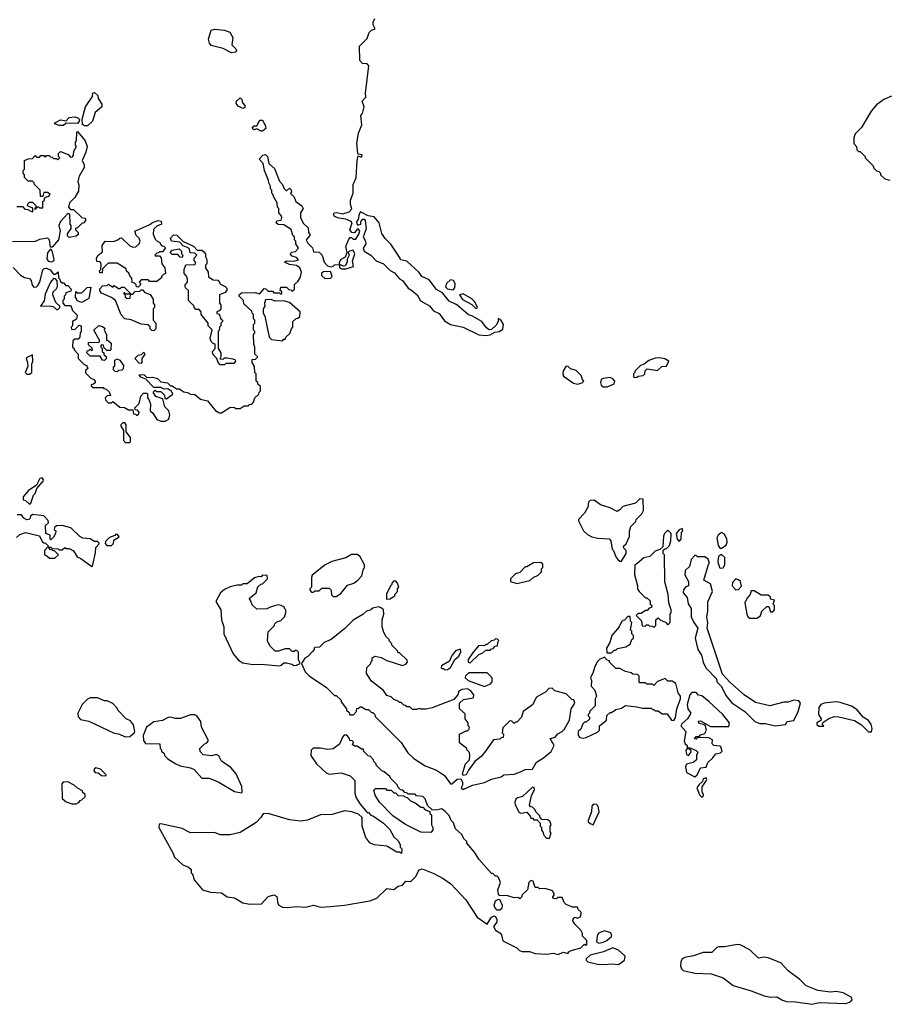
# Model space of a CAD drawing. Extents: x 2386897 to 2565480, y 579156 to 761880.
# Tile 135 of 191: x 2497715 to 2503865, y 689894 to 696862. Entities that reach past the tile are written whole.
import ezdxf

# ---------------------------------------------------------------- set-up
doc = ezdxf.new("R2010")
doc.units = 0

msp = doc.modelspace()

# ---------------------------------------------------------------- linework, layer by layer
at = {"layer": '0CON10XD'}
for points in [[(2499477.5, 695725), (2499447.5, 695795), (2499440, 695845), (2499410, 695875), (2499437, 695903), (2499455, 695907.5), (2499470, 695895), (2499480, 695845), (2499518.3, 695808.3), (2499555, 695720), (2499576.7, 695696.7), (2499585, 695670), (2499605, 695650), (2499625, 695670), (2499638.3, 695658.3), (2499640, 695645), (2499631.7, 695631.7), (2499655, 695610), (2499670, 695575), (2499712.5, 695545), (2499722.5, 695525), (2499702.5, 695495), (2499703, 695463), (2499721.7, 695421.7), (2499758.3, 695388.3), (2499760, 695355), (2499770, 695345), (2499770, 695335), (2499742.5, 695305), (2499755, 695280), (2499787, 695247), (2499795, 695220), (2499835, 695217.5), (2499856.2, 695196.2), (2499870, 695145), (2499895, 695120), (2499915, 695112.5), (2499935, 695117.5), (2499945, 695127.5), (2499980, 695130), (2499980, 695105), (2499995, 695100), (2500025, 695100), (2500077.5, 695115), (2500072.5, 695155), (2500087.5, 695205), (2500075, 695230), (2500050, 695225), (2500040, 695215), (2500047.5, 695195), (2500032.5, 695167.5), (2500033.3, 695145), (2500020, 695120), (2500008.3, 695118.3), (2499980, 695130), (2499980, 695145), (2499991.7, 695168.3), (2500022.5, 695185), (2500032.5, 695215), (2500023.6, 695256.4), (2500045, 695310), (2500055, 695320), (2500065, 695320), (2500075, 695310), (2500095, 695310), (2500116.7, 695343.3), (2500122.5, 695365), (2500115, 695380), (2500105, 695380), (2500086.7, 695353.3), (2500066.4, 695356.4), (2500053.3, 695375), (2500070, 695425), (2500063, 695433), (2500025, 695450), (2499975, 695457.5), (2499945, 695470), (2499936.7, 695485), (2499942.5, 695495), (2499958.3, 695498.3), (2500003, 695487), (2500047, 695503), (2500067, 695523), (2500057.5, 695555), (2500057.5, 695585), (2500076.4, 695633.6), (2500076.7, 695695), (2500096.7, 695743.3), (2500103.6, 695866.4), (2500111.7, 695898.3), (2500135, 695890), (2500140, 695905), (2500115, 695910), (2500108.3, 695918.3), (2500102, 695985), (2500115, 696060), (2500137, 696117), (2500130, 696185), (2500141.7, 696198.3), (2500153.3, 696245), (2500140, 696285), (2500166.7, 696315), (2500163, 696343), (2500186.1, 696536.1), (2500175, 696550), (2500141.7, 696551.7), (2500123, 696573), (2500120, 696675), (2500175, 696730), (2500188.8, 696771.2), (2500205, 696787.5), (2500231.7, 696798.3), (2500216.7, 696825), (2500216.7, 696845), (2500230, 696870)], [(2499215, 696627.5), (2499155, 696657.5), (2499070.5, 696680.5), (2499060, 696695), (2499052, 696725), (2499071.1, 696788.9), (2499094.4, 696795.6), (2499165, 696789.1), (2499204, 696774), (2499223.3, 696735), (2499216.2, 696685), (2499246.2, 696655), (2499251.2, 696645), (2499245, 696632), (2499215, 696627.5)], [(2498195, 696110), (2498175, 696110), (2498160.7, 696120.7), (2498157, 696157), (2498182, 696245), (2498230.7, 696319.3), (2498233.8, 696345), (2498245, 696346.7), (2498267.5, 696325), (2498270, 696305), (2498297.5, 696265), (2498297.5, 696245), (2498250, 696205), (2498230, 696145), (2498195, 696110)], [(2499295, 696232.5), (2499260.7, 696250.7), (2499248.3, 696268.3), (2499250, 696285), (2499275, 696310), (2499287, 696297), (2499293, 696273), (2499310, 696255), (2499308.3, 696241.7), (2499295, 696232.5)], [(2503888.3, 696321.7), (2503833, 696297), (2503780.7, 696259.3), (2503742.5, 696215), (2503675, 696100), (2503630, 696055), (2503620, 696025), (2503620, 695985), (2503640, 695965), (2503641.7, 695941.7), (2503655, 695930), (2503665, 695930), (2503700, 695895), (2503700, 695885), (2503758.3, 695828.3), (2503761.7, 695811.7), (2503781.7, 695791.7), (2503798.3, 695788.3), (2503810, 695775), (2503810, 695765), (2503840, 695735), (2503875, 695727.5)], [(2498025, 696113.3), (2497995, 696113.8), (2497962.5, 696125), (2497967.5, 696135), (2498005, 696154), (2498043, 696147), (2498065, 696168.8), (2498105, 696173.8), (2498127.5, 696167.5), (2498137.5, 696155), (2498137, 696143), (2498125, 696127.5), (2498045, 696130), (2498025, 696113.3)], [(2499435, 696072.5), (2499425, 696072.5), (2499395, 696090), (2499373.6, 696083.6), (2499360, 696095), (2499375, 696110), (2499395, 696110), (2499415, 696150), (2499435, 696150), (2499452.5, 696115), (2499457, 696093), (2499435, 696072.5)], [(2497695, 695540), (2497735, 695540), (2497751.7, 695521.7), (2497775, 695520), (2497781.7, 695511.7), (2497808.3, 695501.7), (2497808.3, 695528.3), (2497770, 695545), (2497771.7, 695558.3), (2497785, 695570), (2497805, 695570), (2497828.3, 695548.3), (2497830, 695530), (2497820, 695525), (2497825, 695520), (2497845, 695540), (2497855, 695530), (2497878.3, 695531.7), (2497880, 695575), (2497890, 695585), (2497891.7, 695598.3), (2497901.7, 695608.3), (2497918.3, 695611.7), (2497930, 695625), (2497915, 695640), (2497885, 695640), (2497878.3, 695611.7), (2497861.7, 695611.7), (2497860, 695655), (2497820, 695695), (2497818.3, 695708.3), (2497805, 695720), (2497775, 695720), (2497750, 695745), (2497750, 695765), (2497740, 695775), (2497740, 695795), (2497750, 695805), (2497750, 695865), (2497775, 695877.5), (2497805, 695880), (2497825, 695900), (2497835, 695890), (2497855, 695890), (2497865, 695900), (2497885, 695900), (2497895, 695890), (2497905, 695900), (2497925, 695900), (2497931.7, 695891.7), (2497945, 695890), (2497955, 695880), (2497975, 695880), (2497985, 695870), (2498000, 695885), (2497990, 695895), (2497990, 695915), (2498005, 695930), (2498058.3, 695908.3), (2498075, 695890), (2498088.3, 695891.7), (2498097, 695903), (2498098.3, 695931.7), (2498116.7, 695965), (2498110, 695975), (2498110, 695995), (2498117.5, 696005), (2498120, 696065), (2498125, 696070), (2498178.8, 696005), (2498192, 695965), (2498183.3, 695925), (2498157.5, 695865), (2498171.2, 695835), (2498171.2, 695815), (2498136.7, 695755), (2498127, 695717), (2498133.6, 695693.6), (2498130.5, 695649.5), (2498106.2, 695603.8), (2498067.5, 695565), (2498060, 695535), (2498075, 695520), (2498095, 695520), (2498155, 695462.5), (2498176.4, 695456.4), (2498182.5, 695445), (2498170, 695425), (2498155, 695420), (2498125, 695390), (2498110, 695385), (2498110, 695375), (2498130, 695355), (2498128.3, 695341.7), (2498115, 695330), (2498065, 695320), (2498053, 695333), (2498053, 695347), (2498080, 695385), (2498080, 695405), (2498072.5, 695415), (2498070, 695485), (2498055, 695490), (2498003.3, 695435), (2497993.3, 695405), (2498001.2, 695365), (2497990, 695305), (2497945, 695252.5), (2497933, 695253), (2497926.2, 695305), (2497915, 695316.7), (2497855, 695307.5), (2497825, 695292.5), (2497665, 695290)], [(2497668.3, 695108.3), (2497720, 695055), (2497748.3, 695038.3), (2497785, 695030), (2497797, 695017), (2497803, 694983), (2497815, 694970), (2497835, 694972.5), (2497845, 694982.5), (2497860, 695015), (2497879.2, 695090.8), (2497888, 695102), (2497905, 695104), (2497930.8, 695090.8), (2497955, 695060), (2497968.3, 695061.7), (2497988.3, 695078.3), (2497990, 695035), (2498000, 695025), (2498001.7, 695011.7), (2498015, 695000), (2498025, 695000), (2498041.7, 694981.7), (2498055, 694980), (2498080, 694955), (2498078.3, 694941.7), (2498041.7, 694928.3), (2498040, 694915), (2498030, 694905), (2498030, 694885), (2498020, 694875), (2498020, 694855), (2498035, 694840), (2498078.3, 694838.3), (2498090, 694805), (2498121.7, 694771.7), (2498118.3, 694741.7), (2498090, 694725), (2498090, 694695), (2498080, 694685), (2498081.7, 694671.7), (2498105, 694670), (2498135, 694700), (2498150, 694695), (2498150, 694655), (2498143, 694647), (2498140, 694615), (2498128.3, 694601.7), (2498105, 694600), (2498091.7, 694588.3), (2498090, 694545), (2498100, 694535), (2498100, 694525), (2498130, 694495), (2498130, 694465), (2498171.7, 694421.7), (2498190, 694415), (2498190, 694405), (2498200, 694395), (2498181.7, 694378.3), (2498181.7, 694361.7), (2498221.7, 694321.7), (2498238.3, 694318.3), (2498250, 694305), (2498248.3, 694291.7), (2498238.3, 694281.7), (2498221.7, 694278.3), (2498221.7, 694271.7), (2498235, 694260), (2498305, 694260), (2498311.7, 694251.7), (2498328.3, 694248.3), (2498348.3, 694228.3), (2498358.3, 694201.7), (2498335, 694200), (2498320, 694185), (2498321.7, 694171.7), (2498341.7, 694151.7), (2498365, 694150), (2498375, 694160), (2498425, 694120), (2498457, 694117), (2498485, 694100), (2498515, 694100), (2498521.7, 694071.7), (2498535, 694070), (2498545, 694060), (2498558.3, 694071.7), (2498560, 694085), (2498548.3, 694098.3), (2498531.7, 694101.7), (2498530, 694115), (2498560, 694145), (2498571.7, 694198.3), (2498591.7, 694218.3), (2498615, 694220), (2498620, 694215), (2498620, 694185), (2498630, 694175), (2498641.7, 694141.7), (2498640, 694095), (2498658.3, 694078.3), (2498685, 694032.5), (2498715, 694020), (2498745, 694020), (2498770, 694035), (2498777.5, 694065), (2498770, 694095), (2498743, 694123), (2498728.3, 694178.3), (2498680, 694195), (2498660, 694225), (2498675, 694240), (2498685, 694230), (2498715, 694230), (2498740, 694205), (2498741.7, 694181.7), (2498755, 694180), (2498798.3, 694211.7), (2498788.3, 694238.3), (2498775, 694240), (2498765, 694250), (2498738.3, 694248.3), (2498715, 694260), (2498665, 694260), (2498608.3, 694318.3), (2498571.7, 694331.7), (2498561.7, 694348.3), (2498595, 694350), (2498615, 694330), (2498655, 694332.5), (2498691.7, 694321.7), (2498715, 694300), (2498761.7, 694291.7), (2498781.7, 694271.7), (2498795, 694270), (2498825, 694250), (2498845, 694250), (2498878.3, 694228.3), (2498903, 694223), (2498925, 694212.5), (2498955, 694210), (2498995, 694177.5), (2499043.6, 694163.6), (2499105, 694090), (2499115, 694090), (2499125, 694080), (2499145, 694080), (2499203, 694117), (2499215, 694120), (2499237, 694117), (2499245, 694110), (2499275, 694110), (2499305, 694130), (2499335, 694130), (2499341.7, 694138.3), (2499358.3, 694141.7), (2499370, 694155), (2499380, 694185), (2499408.3, 694211.7), (2499410, 694225), (2499420, 694235), (2499420, 694265), (2499401.7, 694281.7), (2499400, 694295), (2499390, 694305), (2499390, 694355), (2499380, 694365), (2499377, 694407), (2499360, 694435), (2499361.7, 694458.3), (2499385, 694460), (2499400, 694475), (2499380, 694495), (2499380, 694545), (2499372.5, 694565), (2499370, 694635), (2499380, 694645), (2499380, 694655), (2499370, 694665), (2499370, 694705), (2499380, 694715), (2499380, 694735), (2499370, 694745), (2499370, 694775), (2499360, 694785), (2499358.3, 694798.3), (2499301.7, 694851.7), (2499300, 694875), (2499270, 694905), (2499270, 694915), (2499285, 694930), (2499385, 694932.5), (2499415, 694922.5), (2499445, 694960), (2499458.3, 694958.3), (2499475, 694940), (2499505, 694940), (2499515, 694930), (2499555, 694930), (2499565, 694920), (2499570, 694925), (2499570, 694935), (2499560, 694945), (2499565, 694970), (2499605, 694970), (2499621.7, 694951.7), (2499635, 694950), (2499645, 694940), (2499660, 694955), (2499661.7, 694988.3), (2499685, 695010), (2499700, 695035), (2499710, 695075), (2499697.5, 695105), (2499675, 695122.5), (2499625, 695130), (2499590, 695145), (2499603.6, 695156.4), (2499655, 695152.5), (2499688.3, 695161.7), (2499675, 695180), (2499645, 695187.5), (2499630, 695205), (2499643, 695217), (2499668.3, 695221.7), (2499690, 695245), (2499670, 695275), (2499670, 695295), (2499660, 695305), (2499660, 695325), (2499650, 695335), (2499636.4, 695376.4), (2499585, 695410), (2499545, 695413.8), (2499530, 695425), (2499535, 695437.5), (2499567.5, 695442.5), (2499571.7, 695461.7), (2499567, 695477), (2499550, 695495), (2499550, 695525), (2499540, 695535), (2499537, 695567), (2499510, 695615), (2499510, 695625), (2499500, 695635), (2499500, 695655), (2499490, 695665), (2499490, 695685), (2499478.3, 695708.3), (2499477.5, 695725)], [(2501015, 694627.5), (2501045, 694632.5), (2501078.3, 694651.7), (2501110, 694655), (2501135, 694672.5), (2501140, 694705), (2501125, 694732.5), (2501103.3, 694746.7), (2501102.5, 694725), (2501089.3, 694700.7), (2501055, 694670), (2501038.3, 694668.3), (2501020.7, 694680.7), (2500987.3, 694727.3), (2500917, 694767), (2500893, 694773), (2500810, 694845), (2500755, 694871.2), (2500709.3, 694929.3), (2500665, 694952.5), (2500615, 695020), (2500562.5, 695045), (2500543, 695073), (2500455, 695152.5), (2500411.7, 695161.7), (2500410, 695175), (2500343.6, 695273.6), (2500303.6, 695313.6), (2500278.8, 695348.8), (2500260, 695425), (2500225, 695467.5), (2500183, 695473), (2500128.3, 695501.7), (2500117.5, 695485), (2500111.7, 695448.3), (2500100, 695435), (2500105, 695410), (2500115, 695410), (2500130, 695415), (2500130, 695435), (2500145, 695450), (2500155, 695450), (2500161.7, 695441.7), (2500168.3, 695381.7), (2500146.7, 695325), (2500163.8, 695295), (2500166.7, 695275), (2500147.5, 695245), (2500153, 695223), (2500200, 695195), (2500240, 695155), (2500290, 695135), (2500337, 695087), (2500369.5, 695069.5), (2500405, 695027.5), (2500425.9, 695015.9), (2500465, 694962.5), (2500488, 694948), (2500530, 694915), (2500553.6, 694873.6), (2500616.4, 694836.4), (2500645, 694801.2), (2500685, 694782.5), (2500721.7, 694731.7), (2500765, 694706), (2500855.8, 694685.8), (2500965, 694632.5), (2501015, 694627.5)], [(2498555, 694970), (2498541.7, 694971.7), (2498540, 694985), (2498528.3, 694998.3), (2498511.7, 695001.7), (2498510, 695035), (2498500, 695040), (2498488.3, 695068.3), (2498471.7, 695081.7), (2498468.3, 695098.3), (2498405, 695140), (2498341.7, 695138.3), (2498301.7, 695098.3), (2498298.3, 695071.7), (2498281.7, 695071.7), (2498280, 695085), (2498290, 695095), (2498291.7, 695131.7), (2498285, 695147.5), (2498261.7, 695151.7), (2498260, 695175), (2498270, 695195), (2498301.7, 695218.3), (2498300, 695265), (2498320, 695295), (2498378.3, 695291.7), (2498410, 695305), (2498423, 695317), (2498435, 695317.5), (2498495, 695262.5), (2498515, 695253.3), (2498536.4, 695253.6), (2498560, 695275), (2498567.5, 695295), (2498560, 695315), (2498540, 695335), (2498530, 695365), (2498637, 695413), (2498655, 695427.5), (2498695, 695440), (2498717, 695437), (2498720, 695415), (2498685, 695400), (2498663, 695377), (2498660, 695345), (2498675, 695310), (2498695, 695290), (2498708.3, 695288.3), (2498710, 695275), (2498721.7, 695261.7), (2498735, 695260), (2498747, 695247), (2498725, 695220), (2498705, 695220), (2498698.3, 695211.7), (2498685, 695210), (2498672.5, 695195), (2498675, 695190), (2498705, 695190), (2498717, 695177), (2498722.5, 695135), (2498742.5, 695105), (2498747, 695063), (2498735, 695060), (2498720, 695045), (2498720, 695035), (2498685, 695010), (2498635, 695010), (2498625, 695020), (2498575, 695020), (2498560, 695005), (2498570, 694995), (2498570, 694985), (2498555, 694970)], [(2499165, 694420), (2499135, 694420), (2499120, 694435), (2499110, 694465), (2499082.5, 694495), (2499080, 694515), (2499100, 694535), (2499100, 694565), (2499085, 694570), (2499070, 694585), (2499062.5, 694605), (2499077, 694667), (2499050, 694695), (2499050, 694715), (2499000, 694775), (2499000, 694795), (2498985, 694810), (2498961.7, 694811.7), (2498950, 694825), (2498950, 694835), (2498910, 694875), (2498910, 694945), (2498890, 694965), (2498887.5, 694975), (2498887.5, 694985), (2498902.5, 695005), (2498903.3, 695025), (2498896.1, 695046.1), (2498880, 695065), (2498880, 695095), (2498891.7, 695128.3), (2498955, 695130), (2498960, 695135), (2498960, 695145), (2498950, 695155), (2498950, 695175), (2498970, 695195), (2498955, 695210), (2498921.7, 695211.7), (2498918.3, 695238.3), (2498908.3, 695248.3), (2498871.7, 695261.7), (2498848.3, 695288.3), (2498790, 695295), (2498783, 695317), (2498805, 695340), (2498828.3, 695338.3), (2498871.7, 695291.7), (2498945, 695260), (2498971.7, 695231.7), (2499005, 695230), (2499018.3, 695218.3), (2499030, 695205), (2499030, 695185), (2499040, 695165), (2499040, 695135), (2499030, 695125), (2499030, 695105), (2499050, 695075), (2499051.7, 695041.7), (2499085, 695020), (2499118.3, 695018.3), (2499130, 695005), (2499131.7, 694991.7), (2499170, 694975), (2499181.7, 694961.7), (2499181.7, 694948.3), (2499169.3, 694930.7), (2499130, 694915), (2499130, 694855), (2499140, 694845), (2499140, 694815), (2499128.3, 694801.7), (2499110, 694795), (2499111.7, 694781.7), (2499128.3, 694778.3), (2499140, 694745), (2499150, 694735), (2499150, 694725), (2499140, 694715), (2499140, 694695), (2499130, 694685), (2499127, 694663), (2499120, 694655), (2499120, 694535), (2499140, 694505), (2499140, 694475), (2499131.7, 694461.7), (2499155, 694460), (2499165, 694470), (2499185, 694470), (2499225, 694462.5), (2499240, 694455), (2499242.5, 694445), (2499231.7, 694428.3), (2499175, 694430), (2499165, 694420)], [(2497935, 695146), (2497921.7, 695151.7), (2497909.7, 695169.7), (2497915, 695212.5), (2497935, 695240), (2497945, 695220), (2497957.5, 695165), (2497955, 695152.5), (2497935, 695146)], [(2498865, 695180), (2498851.7, 695181.7), (2498835, 695200), (2498795, 695200), (2498780, 695215), (2498795, 695230), (2498845, 695240), (2498860, 695225), (2498860, 695205), (2498870, 695195), (2498865, 695180)], [(2499875, 695030), (2499915, 695032.5), (2499927.5, 695045), (2499915, 695080), (2499865, 695077.5), (2499851.7, 695068.3), (2499851.7, 695051.7), (2499875, 695030)], [(2497985, 694810), (2498000, 694825), (2498000, 694835), (2497971.7, 694861.7), (2497950, 694915), (2497952.5, 694935), (2497972.5, 694955), (2497982.5, 694975), (2497980, 695015), (2497968.3, 695028.3), (2497955, 695030), (2497933.3, 695005), (2497895, 694920), (2497888.6, 694871.4), (2497863.3, 694835), (2497925, 694837.5), (2497951.7, 694831.7), (2497975, 694810), (2497985, 694810)], [(2498665, 694660), (2498651.7, 694661.7), (2498640, 694675), (2498638.3, 694688.3), (2498621.7, 694701.7), (2498575, 694707.5), (2498505, 694737.5), (2498460, 694745), (2498433, 694773), (2498393.9, 694873.9), (2498366.1, 694896.1), (2498295, 694927.5), (2498283.3, 694945), (2498282.5, 694957.5), (2498301.7, 694978.3), (2498335, 694980), (2498345, 694990), (2498375, 694970), (2498385, 694980), (2498415, 694960), (2498425, 694960), (2498435, 694970), (2498455, 694970), (2498500, 694925), (2498500, 694920), (2498460, 694920), (2498458.3, 694928.3), (2498451.7, 694928.3), (2498451.7, 694921.7), (2498460, 694920), (2498461.7, 694901.7), (2498475, 694890), (2498498.3, 694891.7), (2498500, 694920), (2498515, 694920), (2498531.7, 694938.3), (2498565, 694940), (2498575, 694950), (2498585, 694950), (2498601.7, 694931.7), (2498638.3, 694918.3), (2498660, 694885), (2498660, 694855), (2498670, 694845), (2498670, 694825), (2498660, 694815), (2498660, 694735), (2498680, 694715), (2498680, 694675), (2498665, 694660)], [(2500785, 694950), (2500796.4, 694963.6), (2500798, 694995), (2500785.8, 695015.8), (2500765, 695022), (2500736.2, 694995), (2500730.7, 694970.7), (2500745, 694956.2), (2500785, 694950)], [(2498155, 694860), (2498121.7, 694871.7), (2498120, 694885), (2498110, 694895), (2498111.7, 694938.3), (2498125, 694930), (2498155, 694930), (2498193, 694967), (2498218.3, 694968.3), (2498205, 694890), (2498155, 694860)], [(2500955, 694820), (2500957.5, 694825), (2500937.5, 694865), (2500916.1, 694886.1), (2500855, 694922.5), (2500830, 694915), (2500850.7, 694880.7), (2500917, 694847), (2500941.7, 694821.7), (2500955, 694820)], [(2499575, 694590), (2499585, 694600), (2499595, 694600), (2499600, 694615), (2499628.3, 694641.7), (2499640, 694675), (2499650, 694685), (2499650, 694725), (2499671.7, 694748.3), (2499685, 694750), (2499698.3, 694761.7), (2499700, 694795), (2499625, 694860), (2499583, 694873), (2499525, 694871.2), (2499495, 694882.5), (2499455, 694880), (2499447.5, 694855), (2499450, 694835), (2499440, 694815), (2499440, 694785), (2499450, 694765), (2499482.5, 694615), (2499498.3, 694598.3), (2499575, 694590)], [(2498315, 694450), (2498301.7, 694451.7), (2498285, 694480), (2498215, 694480), (2498190, 694505), (2498191.7, 694518.3), (2498205, 694520), (2498215, 694530), (2498225, 694520), (2498230, 694525), (2498228.3, 694538.3), (2498201.7, 694561.7), (2498201.7, 694578.3), (2498275, 694580), (2498280, 694585), (2498280, 694595), (2498240, 694665), (2498275, 694697.5), (2498301.7, 694691.7), (2498318.3, 694678.3), (2498312.5, 694665), (2498330, 694635), (2498330, 694595), (2498345, 694590), (2498361.7, 694571.7), (2498360, 694525), (2498355, 694520), (2498331.7, 694521.7), (2498311.7, 694541.7), (2498308.3, 694558.3), (2498295, 694560), (2498290, 694555), (2498290, 694545), (2498300, 694535), (2498300, 694515), (2498310, 694505), (2498311.7, 694491.7), (2498330, 694475), (2498328.3, 694461.7), (2498315, 694450)], [(2497785, 694352.5), (2497800, 694365), (2497800, 694425), (2497807.5, 694445), (2497805, 694490), (2497765, 694472.5), (2497760, 694465), (2497771.2, 694435), (2497771.7, 694408.3), (2497753.8, 694365), (2497765, 694352.5), (2497785, 694352.5)], [(2498575, 694430), (2498561.7, 694431.7), (2498530, 694465), (2498553, 694487), (2498578.3, 694491.7), (2498595, 694510), (2498600, 694495), (2498580, 694465), (2498580, 694435), (2498575, 694430)], [(2498405, 694370), (2498391.7, 694371.7), (2498380, 694385), (2498380, 694405), (2498387.5, 694412.5), (2498388.3, 694451.7), (2498405, 694462.5), (2498423, 694453), (2498450, 694415), (2498448.3, 694391.7), (2498438.3, 694381.7), (2498415, 694380), (2498405, 694370)], [(2502065, 694330), (2502085, 694332.5), (2502095, 694340), (2502130, 694345), (2502140, 694355), (2502143, 694377), (2502158.3, 694391.7), (2502231.7, 694378.3), (2502261.7, 694408.3), (2502295, 694410), (2502310, 694445), (2502281.7, 694461.7), (2502245, 694470), (2502215, 694466.7), (2502169.3, 694450.7), (2502136.7, 694423.3), (2502110, 694415), (2502070, 694375), (2502070, 694365), (2502060, 694355), (2502060, 694335), (2502065, 694330)], [(2501665, 694283.3), (2501697, 694293), (2501710, 694305), (2501700, 694315), (2501690, 694345), (2501655, 694380), (2501615, 694390), (2501598.3, 694408.3), (2501585, 694410), (2501563.6, 694376.4), (2501560, 694355), (2501565, 694340), (2501635, 694290), (2501665, 694283.3)], [(2501845, 694264), (2501875, 694264.2), (2501924.1, 694285.9), (2501928, 694305), (2501915, 694321.2), (2501895, 694328.8), (2501845, 694322.5), (2501832.5, 694315), (2501826.7, 694295), (2501831.2, 694275), (2501845, 694264)], [(2498495, 693870), (2498500, 693875), (2498500, 693905), (2498470, 693945), (2498470, 693995), (2498458.3, 694008.3), (2498445, 694010), (2498430, 693995), (2498430, 693985), (2498450, 693955), (2498450, 693885), (2498465, 693870), (2498495, 693870)], [(2497785, 693432.5), (2497795, 693440), (2497813, 693497), (2497825, 693510), (2497837.5, 693545), (2497881.2, 693595), (2497883.8, 693605), (2497875, 693620), (2497857.5, 693615), (2497833, 693567), (2497775, 693526.7), (2497740, 693485), (2497740, 693465), (2497755, 693460), (2497785, 693432.5)], [(2501975, 693030), (2502010, 693085), (2502010, 693105), (2501991.7, 693121.7), (2501990, 693135), (2502008.3, 693151.7), (2502032.5, 693205), (2502033, 693243), (2502042.5, 693275), (2502078.3, 693311.7), (2502080, 693325), (2502120, 693365), (2502131.7, 693388.3), (2502128.3, 693468.3), (2502105, 693470), (2502075, 693440), (2501985, 693417.5), (2501965, 693392.5), (2501945, 693382.5), (2501895, 693407.5), (2501828.3, 693428.3), (2501781.7, 693461.7), (2501755, 693460), (2501743, 693447), (2501737, 693413), (2501715, 693370), (2501672.5, 693325), (2501672.5, 693315), (2501707.5, 693245), (2501735, 693217.5), (2501765, 693202.5), (2501805, 693192.5), (2501888.3, 693188.3), (2501900, 693175), (2501910, 693115), (2501920, 693105), (2501935, 693060), (2501950.7, 693040.7), (2501965, 693030), (2501975, 693030)], [(2498225, 692992.5), (2498230, 692995), (2498251.7, 693088.3), (2498253, 693127), (2498278.3, 693151.7), (2498278.3, 693158.3), (2498265, 693170), (2498245, 693170), (2498215, 693187.5), (2498163, 693193), (2498140, 693205), (2498076.1, 693266.1), (2498015, 693282.5), (2497975, 693280), (2497961.7, 693268.3), (2497960, 693255), (2497970, 693245), (2497967.5, 693225), (2497955, 693200), (2497935, 693180), (2497930, 693185), (2497930, 693215), (2497900, 693225), (2497898.3, 693281.7), (2497918.3, 693301.7), (2497917, 693317), (2497885, 693350), (2497805, 693360), (2497791.7, 693348.3), (2497790, 693335), (2497780, 693325), (2497765, 693322.5), (2497743.6, 693333.6), (2497727, 693357), (2497698.3, 693358.3)], [(2497691.7, 693198.3), (2497715, 693217.5), (2497755, 693232.5), (2497855, 693210), (2497875, 693170), (2497885, 693160), (2497898.3, 693158.3), (2497920, 693135), (2497890, 693105), (2497890, 693075), (2497908.3, 693068.3), (2497925, 693050), (2497965, 693050), (2497990, 693075), (2497965, 693100), (2497931.7, 693111.7), (2497920, 693130), (2497935, 693130), (2497945, 693120), (2497987, 693117), (2497995, 693110), (2498015, 693110), (2498035, 693127.5), (2498045, 693120), (2498065, 693120), (2498095, 693102.5), (2498121.2, 693061.2), (2498148.8, 693048.8), (2498225, 692992.5)], [(2502205, 692560), (2502220, 692575), (2502220, 692615), (2502235, 692630), (2502251.7, 692611.7), (2502288.3, 692598.3), (2502305, 692580), (2502320, 692595), (2502320, 692655), (2502326.4, 692663.6), (2502327.5, 692685), (2502310, 692735), (2502307.5, 692795), (2502283.3, 692883.3), (2502280, 693075), (2502270, 693085), (2502271.7, 693108.3), (2502281.7, 693118.3), (2502295, 693120), (2502315, 693140), (2502326.2, 693175), (2502327.5, 693225), (2502305, 693250), (2502280, 693225), (2502273, 693207), (2502268.3, 693131.7), (2502248.3, 693111.7), (2502215, 693100), (2502177, 693063), (2502135, 693052.5), (2502085, 693010), (2502070, 693005), (2502067.5, 692935), (2502090, 692855), (2502090, 692835), (2502100, 692815), (2502145, 692770), (2502155, 692770), (2502178.3, 692748.3), (2502180, 692725), (2502190, 692715), (2502188.3, 692701.7), (2502171.7, 692698.3), (2502158.3, 692681.7), (2502145, 692680), (2502115, 692660), (2502095, 692660), (2502080, 692645), (2502118.3, 692608.3), (2502121.7, 692571.7), (2502145, 692570), (2502151.7, 692578.3), (2502165, 692580), (2502171.7, 692571.7), (2502195, 692570), (2502205, 692560)], [(2502385, 693170), (2502397.5, 693185), (2502400, 693235), (2502410, 693245), (2502405, 693260), (2502385, 693252.5), (2502362.5, 693225), (2502370, 693185), (2502385, 693170)], [(2502675, 693120), (2502685, 693122.5), (2502715.9, 693144.1), (2502723.3, 693165), (2502722.5, 693185), (2502705, 693220), (2502685, 693232.5), (2502660, 693215), (2502652, 693195), (2502660.5, 693140.5), (2502675, 693120)], [(2498365, 693140), (2498380, 693155), (2498381.7, 693178.3), (2498418.3, 693201.7), (2498408.3, 693218.3), (2498395, 693220), (2498388.3, 693211.7), (2498351.7, 693198.3), (2498321.7, 693168.3), (2498320, 693155), (2498331.7, 693141.7), (2498365, 693140)], [(2499955, 692780), (2499988.3, 692801.7), (2500035, 692860), (2500080, 692875), (2500110, 692895), (2500137.5, 692925), (2500150, 692975), (2500157, 692983), (2500157.5, 693005), (2500125, 693060), (2500107, 693077), (2500063.6, 693076.4), (2500025, 693052.5), (2499925, 693027.5), (2499877, 693003), (2499785, 692930), (2499780, 692915), (2499780, 692845), (2499770, 692835), (2499770, 692825), (2499781.7, 692811.7), (2499795, 692810), (2499805, 692820), (2499835, 692820), (2499855, 692840), (2499905, 692840), (2499920, 692825), (2499921.7, 692791.7), (2499935, 692780), (2499955, 692780)], [(2503065, 691863.8), (2503137, 691873), (2503150, 691895), (2503195, 691903.3), (2503225.8, 691965), (2503242.5, 692025), (2503231.7, 692041.7), (2503195, 692046.7), (2503155, 692032.5), (2503125, 692032.5), (2503025, 692006.7), (2502925, 692030), (2502844.1, 692084.1), (2502743.6, 692173.6), (2502691.2, 692231.2), (2502582.5, 692555), (2502586.4, 692593.6), (2502580, 692635), (2502587.5, 692675), (2502588.3, 692741.7), (2502620, 692815), (2502605, 692870), (2502560, 692895), (2502593, 693007), (2502600, 693015), (2502590, 693045), (2502565, 693060), (2502515, 693060), (2502505, 693070), (2502495, 693070), (2502468.3, 693041.7), (2502457, 692993), (2502427.5, 692965), (2502423.9, 692933.9), (2502450, 692885), (2502450, 692855), (2502431.7, 692848.3), (2502415, 692830), (2502413.6, 692806.4), (2502441.7, 692771.7), (2502448.3, 692728.3), (2502470, 692695), (2502470, 692635), (2502487.5, 692595), (2502517.5, 692555), (2502497.5, 692485), (2502517.5, 692405), (2502542.5, 692365), (2502553.3, 692315), (2502572.5, 692275), (2502648.3, 692198.3), (2502650, 692175), (2502683, 692143), (2502715, 692080), (2502757, 692027), (2502850, 691965), (2502920, 691895), (2502955, 691880), (2502995, 691880), (2503065, 691863.8)], [(2502675, 692980), (2502695, 692982.5), (2502706.7, 693005), (2502706.7, 693055), (2502685, 693077.5), (2502662.5, 693065), (2502657.5, 693025), (2502670, 692985), (2502675, 692980)], [(2501235, 692872.5), (2501327, 692893), (2501350, 692915), (2501385, 692930), (2501410, 692955), (2501410, 692975), (2501420, 692985), (2501418.3, 693008.3), (2501405, 693020), (2501353, 693017), (2501305, 692990), (2501295, 692990), (2501255, 692950), (2501225, 692940), (2501190, 692905), (2501190, 692885), (2501235, 692872.5)], [(2499555, 692290), (2499567, 692293), (2499585, 692310), (2499605, 692310), (2499641.7, 692301.7), (2499655, 692292.5), (2499675, 692293.8), (2499700, 692305), (2499690, 692335), (2499690, 692385), (2499678.3, 692398.3), (2499665, 692400), (2499658.3, 692391.7), (2499645, 692390), (2499625, 692410), (2499595, 692410), (2499547, 692393), (2499525, 692392.5), (2499485, 692430), (2499470, 692465), (2499475, 692530), (2499520, 692575), (2499520, 692585), (2499535, 692600), (2499565, 692610), (2499590, 692635), (2499600, 692665), (2499600, 692685), (2499590, 692695), (2499590, 692705), (2499567, 692717), (2499545, 692720), (2499495, 692707.5), (2499465, 692692.5), (2499395, 692690), (2499361.7, 692721.7), (2499350, 692755), (2499340, 692765), (2499390, 692805), (2499401.7, 692848.3), (2499421.7, 692868.3), (2499435, 692870), (2499470, 692905), (2499468.3, 692928.3), (2499435, 692930), (2499425, 692920), (2499408.3, 692921.7), (2499378.3, 692911.7), (2499325, 692870), (2499295, 692870), (2499285, 692860), (2499255, 692860), (2499205, 692847.5), (2499165, 692830), (2499136, 692805), (2499104.2, 692745), (2499140, 692685), (2499143.3, 692615), (2499160, 692565), (2499160, 692515), (2499227.5, 692375), (2499265, 692330), (2499295, 692311.2), (2499365, 692297.5), (2499425, 692300), (2499555, 692290)], [(2500311.7, 692761.7), (2500335, 692762.5), (2500370, 692785), (2500370, 692795), (2500390, 692815), (2500390, 692835), (2500400, 692845), (2500390, 692875), (2500375, 692890), (2500361.7, 692888.3), (2500350, 692875), (2500350, 692865), (2500340, 692855), (2500313, 692797), (2500311.7, 692761.7)], [(2502785, 692826.2), (2502805, 692830), (2502826.7, 692853.3), (2502818.8, 692885), (2502805, 692898.8), (2502785, 692903.8), (2502760.9, 692879.1), (2502759.2, 692855), (2502785, 692826.2)], [(2502935, 692627.5), (2502945, 692632.5), (2502960, 692645), (2502970, 692675), (2503005, 692710), (2503018.3, 692708.3), (2503031.7, 692671.7), (2503048.3, 692671.7), (2503060, 692685), (2503060, 692715), (2503050, 692725), (2503060, 692755), (2503031.7, 692761.7), (2503030, 692775), (2503015, 692790), (2502965, 692790), (2502915, 692820), (2502895, 692820), (2502887, 692793), (2502863.8, 692766.2), (2502850, 692735), (2502863.3, 692655), (2502873.6, 692633.6), (2502885, 692627.5), (2502935, 692627.5)], [(2500855, 691413.3), (2500920, 691445), (2501006.4, 691463.6), (2501055, 691487.5), (2501125, 691502.5), (2501143, 691517), (2501215, 691523.3), (2501261.7, 691538.3), (2501293.6, 691556.4), (2501345, 691557.5), (2501373.6, 691606.4), (2501423, 691637), (2501477, 691683), (2501500, 691725), (2501470, 691775), (2501506.1, 691783.9), (2501525, 691807.5), (2501555.8, 691824.2), (2501570.5, 691839.5), (2501607.5, 691905), (2501618.8, 691985), (2501646.1, 692023.9), (2501638.3, 692048.3), (2501625, 692050), (2501585, 692090), (2501503, 692113), (2501485, 692130), (2501461.7, 692128.3), (2501440, 692105), (2501373.6, 692066.4), (2501345.9, 692014.1), (2501280, 691965), (2501267.5, 691925), (2501235, 691890), (2501225, 691890), (2501215, 691880), (2501198.3, 691898.3), (2501185, 691900), (2501135, 691850), (2501130, 691815), (2501140, 691805), (2501138.3, 691781.7), (2501125, 691780), (2501115, 691770), (2501070, 691765), (2501014, 691686), (2500982, 691648), (2500938.2, 691611.8), (2500891.7, 691551.7), (2500875, 691517.1), (2500855, 691513.8), (2500849.2, 691525), (2500870.8, 691595), (2500898.8, 691625), (2500902.5, 691655), (2500900, 691675), (2500880, 691695), (2500880, 691705), (2500830, 691745), (2500830, 691805), (2500875, 691830), (2500885, 691830), (2500898.3, 691841.7), (2500900, 691855), (2500890, 691865), (2500890, 691885), (2500870, 691915), (2500868.3, 691948.3), (2500830, 691985), (2500830, 692025), (2500858.3, 692051.7), (2500928.3, 692061.7), (2500930, 692085), (2500906.7, 692115), (2500885, 692126), (2500845, 692122.5), (2500825, 692110), (2500817, 692083), (2500788.3, 692051.7), (2500635, 691992.5), (2500593, 691983), (2500555, 691982.5), (2500545, 691987.5), (2500525, 691980), (2500495, 691980), (2500478.3, 691998.3), (2500455, 692000), (2500448.3, 692008.3), (2500435, 692010), (2500415, 692030), (2500405, 692030), (2500395, 692040), (2500365, 692050), (2500345, 692070), (2500315, 692080), (2500290, 692115), (2500205, 692180), (2500170, 692235), (2500171.7, 692278.3), (2500200, 692305), (2500200, 692315), (2500210, 692325), (2500210, 692345), (2500233, 692357), (2500275, 692347.5), (2500315, 692327.5), (2500425, 692292.5), (2500448.3, 692301.7), (2500460, 692315), (2500458.3, 692328.3), (2500405, 692380), (2500395, 692380), (2500390, 692395), (2500350, 692435), (2500350, 692445), (2500330, 692465), (2500330, 692475), (2500310, 692495), (2500292.5, 692525), (2500282.5, 692565), (2500282.5, 692615), (2500292.5, 692655), (2500290, 692685), (2500275, 692700), (2500255, 692707.5), (2500215, 692697.5), (2500200, 692685), (2500170, 692675), (2500145, 692652.5), (2500075, 692612.5), (2500017, 692553), (2499920, 692475), (2499870, 692455), (2499838.3, 692421.7), (2499805, 692420), (2499800, 692415), (2499800, 692405), (2499789.3, 692390.7), (2499755.9, 692354.1), (2499735, 692342.5), (2499710, 692305), (2499736.4, 692246.4), (2499767.5, 692215), (2499885, 692137.5), (2499945, 692080), (2499955, 692080), (2499990, 692045), (2499990, 692035), (2500030, 691985), (2500030, 691975), (2500048.3, 691958.3), (2500051.7, 691941.7), (2500078.3, 691941.7), (2500100, 691965), (2500101.7, 691988.3), (2500115, 691990), (2500125, 692000), (2500135, 692000), (2500165, 691980), (2500185, 691980), (2500205, 691960), (2500215, 691960), (2500230, 691945), (2500231.7, 691931.7), (2500416.4, 691746.4), (2500463.6, 691673.6), (2500505, 691632.5), (2500585, 691582.5), (2500665, 691550), (2500723, 691513), (2500765, 691453.3), (2500775, 691453.8), (2500812.1, 691487.9), (2500839.2, 691489.2), (2500851.2, 691465), (2500850, 691445), (2500840, 691425), (2500855, 691413.3)], [(2501905, 692380), (2501925, 692400), (2501935, 692400), (2501948.3, 692411.7), (2502007, 692423), (2502038.3, 692441.7), (2502050, 692475), (2502060, 692485), (2502060, 692505), (2502050, 692515), (2502050, 692535), (2502040, 692545), (2502050, 692595), (2502040, 692605), (2502038.3, 692638.3), (2502021.7, 692638.3), (2501998.3, 692611.7), (2501985, 692610), (2501975, 692600), (2501960, 692565), (2501907.5, 692505), (2501892.5, 692455), (2501870, 692415), (2501871.7, 692381.7), (2501905, 692380)], [(2500905, 692310), (2500965, 692370), (2500995, 692380), (2501015, 692400), (2501045, 692400), (2501051.7, 692408.3), (2501068.3, 692411.7), (2501081.7, 692428.3), (2501098.3, 692431.7), (2501100, 692455), (2501108.3, 692468.3), (2501098.3, 692478.3), (2501085, 692480), (2501075, 692470), (2501053, 692467), (2501025, 692440), (2501015, 692440), (2501005, 692430), (2500965, 692432.5), (2500925, 692386.7), (2500891.2, 692335), (2500890, 692315), (2500905, 692310)], [(2500725, 692260), (2500745, 692263.3), (2500765, 692277.5), (2500795.8, 692334.2), (2500825, 692356.7), (2500838.8, 692388.8), (2500835, 692406.7), (2500800, 692395), (2500773, 692357), (2500758.3, 692321.7), (2500701.7, 692288.3), (2500700, 692275), (2500705, 692270), (2500715, 692270), (2500725, 692260)], [(2501705, 691777.5), (2501725, 691782.5), (2501805, 691820), (2501820, 691835), (2501820, 691865), (2501870, 691905), (2501873, 691937), (2501895, 691960), (2501905, 691960), (2501935, 691980), (2501975, 691990), (2502005, 692007.5), (2502085, 692000), (2502125, 691990), (2502185, 691990), (2502195, 691980), (2502205, 691980), (2502215, 691970), (2502235, 691970), (2502265, 691950), (2502298.3, 691948.3), (2502330, 691905), (2502347, 691903), (2502359.3, 691920.7), (2502368, 691985), (2502392.5, 692055), (2502392.5, 692075), (2502378.3, 692098.3), (2502360, 692165), (2502335, 692180), (2502305, 692180), (2502285, 692200), (2502231.7, 692178.3), (2502205, 692150), (2502195, 692160), (2502155, 692160), (2502145, 692170), (2502105, 692170), (2502100, 692175), (2502100, 692215), (2502088.3, 692228.3), (2502055, 692230), (2502045, 692240), (2502005, 692250), (2501965, 692270), (2501935, 692270), (2501890, 692315), (2501890, 692325), (2501875, 692330), (2501855, 692350), (2501820, 692335), (2501805, 692320), (2501786.7, 692285), (2501776.4, 692243.6), (2501757.5, 692205), (2501762.5, 692185), (2501760, 692145), (2501787, 692117), (2501800, 692075), (2501790, 692055), (2501790, 692005), (2501750, 691965), (2501750, 691955), (2501740, 691945), (2501740, 691935), (2501750, 691925), (2501748.3, 691911.7), (2501725, 691890), (2501715, 691890), (2501701.7, 691878.3), (2501688.3, 691841.7), (2501670, 691825), (2501670, 691795), (2501681.7, 691781.7), (2501705, 691777.5)], [(2501005, 692143.3), (2501048.3, 692161.7), (2501060, 692175), (2501060, 692205), (2501025, 692240), (2500895, 692240), (2500871.7, 692218.3), (2500870, 692205), (2500890, 692185), (2501005, 692143.3)], [(2498465, 691787.5), (2498495, 691790), (2498525.9, 691814.1), (2498531.2, 691825), (2498520.7, 691870.7), (2498499.3, 691899.3), (2498470, 691915), (2498410, 691975), (2498405, 691990), (2498375, 692022.5), (2498335, 692042.5), (2498315, 692042.5), (2498265, 692062.5), (2498235, 692063.3), (2498215, 692062.5), (2498195, 692053.3), (2498156.2, 692015), (2498127, 691953), (2498128.3, 691928.3), (2498145, 691910), (2498205, 691897.5), (2498385, 691812.5), (2498415, 691807.5), (2498465, 691787.5)], [(2502495, 691503.3), (2502512.3, 691517.7), (2502535, 691567.5), (2502575, 691572.5), (2502586.7, 691605), (2502622.7, 691637.3), (2502644, 691666), (2502677, 691673), (2502687.5, 691685), (2502680, 691715), (2502671.7, 691721.7), (2502630, 691725), (2502618.3, 691738.3), (2502620, 691765), (2502595, 691780), (2502535, 691782.5), (2502515, 691780), (2502505, 691770), (2502492.5, 691772.5), (2502505, 691790), (2502525, 691790), (2502535, 691800), (2502565, 691810), (2502577.5, 691835), (2502568.3, 691868.3), (2502523, 691883), (2502521.7, 691898.3), (2502535, 691900), (2502605, 691860), (2502735, 691860), (2502740, 691885), (2502692.5, 691945), (2502595, 692037.5), (2502545, 692077.5), (2502521.7, 692081.7), (2502505, 692100), (2502475, 692100), (2502460, 692085), (2502440, 692015), (2502446.7, 691985), (2502467.5, 691955), (2502444.2, 691915), (2502402.1, 691877.9), (2502396, 691865), (2502431.2, 691825), (2502420, 691755), (2502426.4, 691736.4), (2502440, 691725), (2502440, 691705), (2502431.2, 691688.8), (2502435, 691662.5), (2502450, 691655), (2502467.5, 691675), (2502468.3, 691688.3), (2502450, 691705), (2502455, 691710), (2502505, 691690), (2502517, 691677), (2502507.5, 691655), (2502507.5, 691625), (2502482.5, 691605), (2502435.9, 691594.1), (2502428.6, 691575), (2502436.2, 691535), (2502495, 691503.3)], [(2503745, 691822.5), (2503750, 691845), (2503742.5, 691875), (2503725, 691902.5), (2503687, 691927), (2503645, 691977.5), (2503603.6, 692003.6), (2503525, 692030), (2503495, 692033.3), (2503410, 692025), (2503387.5, 692015), (2503372.5, 691995), (2503370, 691945), (2503390, 691915), (2503388.3, 691901.7), (2503360, 691885), (2503360, 691875), (2503373, 691863), (2503408.3, 691861.7), (2503400, 691875), (2503401.7, 691888.3), (2503443, 691917), (2503485, 691930), (2503515, 691927.5), (2503625, 691903.3), (2503675, 691872.5), (2503725, 691822.5), (2503745, 691822.5)], [(2499285, 691390), (2499290, 691395), (2499287.5, 691435), (2499246.7, 691525), (2499209.5, 691569.5), (2499143.6, 691613.6), (2499125, 691652.5), (2499105, 691662.5), (2499075, 691652.5), (2499015, 691660), (2498991.7, 691681.7), (2498990, 691705), (2499020, 691735), (2499040, 691745), (2499050, 691755), (2499050, 691765), (2499002.5, 691855), (2498997.5, 691895), (2498970, 691935), (2498955, 691942.5), (2498925, 691942.5), (2498853, 691917), (2498815, 691916.7), (2498785, 691926.2), (2498767, 691923), (2498725, 691902.5), (2498665, 691892.5), (2498614, 691855), (2498590, 691795), (2498590.7, 691760.7), (2498605, 691740), (2498708.3, 691738.3), (2498710, 691705), (2498720, 691695), (2498720, 691685), (2498738.3, 691668.3), (2498740, 691655), (2498765, 691630), (2498820, 691595), (2498850.7, 691580.7), (2498925, 691567.5), (2498950, 691555), (2499005, 691493.3), (2499055, 691493.3), (2499075, 691487.5), (2499126.1, 691466.1), (2499235, 691400), (2499285, 691390)], [(2501525, 690246.7), (2501565, 690262.5), (2501595, 690252.5), (2501602.5, 690265), (2501620, 690275), (2501687, 690293), (2501715, 690320), (2501722.5, 690312.5), (2501730, 690315), (2501730, 690345), (2501700, 690375), (2501700, 690395), (2501688.3, 690418.3), (2501645, 690460), (2501632.5, 690485), (2501633, 690497), (2501645, 690510), (2501665, 690502.5), (2501687.5, 690515), (2501690, 690545), (2501670, 690565), (2501665, 690580), (2501628.3, 690581.7), (2501585, 690600), (2501570, 690615), (2501555, 690650), (2501525, 690650), (2501515, 690640), (2501491.7, 690641.7), (2501490, 690655), (2501500, 690665), (2501500, 690675), (2501486.4, 690696.4), (2501435, 690712.5), (2501395, 690710), (2501385, 690720), (2501365, 690720), (2501350, 690765), (2501335, 690770), (2501320, 690755), (2501310, 690705), (2501271.7, 690668.3), (2501268.3, 690651.7), (2501255, 690640), (2501245, 690650), (2501215, 690647.5), (2501171.7, 690661.7), (2501113.3, 690663.3), (2501104, 690674), (2501100, 690705), (2501120, 690755), (2501105, 690790), (2501095, 690800), (2501085, 690800), (2501065, 690820), (2501055, 690820), (2500965, 690920), (2500935, 690970), (2500880, 691035), (2500880, 691045), (2500860, 691065), (2500846.4, 691096.4), (2500800, 691135), (2500787, 691177), (2500770, 691195), (2500755, 691230), (2500728.3, 691258.3), (2500705, 691277.5), (2500665, 691267.5), (2500635, 691270), (2500601.7, 691301.7), (2500586.7, 691346.7), (2500570, 691365), (2500525, 691370), (2500515, 691380), (2500465, 691380), (2500455, 691390), (2500441.7, 691391.7), (2500428.3, 691408.3), (2500411.7, 691411.7), (2500391.7, 691431.7), (2500390, 691445), (2500340, 691495), (2500336.4, 691506.4), (2500295, 691540), (2500280, 691545), (2500240, 691585), (2500240, 691595), (2500221.7, 691611.7), (2500220, 691625), (2500198.3, 691648.3), (2500181.7, 691651.7), (2500151.7, 691681.7), (2500148.3, 691698.3), (2500135, 691700), (2500105, 691720), (2500085, 691720), (2500071.7, 691731.7), (2500078.3, 691748.3), (2500068.3, 691758.3), (2500051.7, 691761.7), (2500050, 691775), (2500038.3, 691788.3), (2500025, 691800), (2500011.7, 691798.3), (2500000, 691785), (2499980, 691735), (2499935, 691702.5), (2499895, 691697.5), (2499845, 691707.5), (2499793, 691707), (2499778.3, 691691.7), (2499777.5, 691655), (2499817.5, 691595), (2499885, 691532.5), (2499905, 691522.5), (2499991.7, 691531.7), (2500055, 691510), (2500088.3, 691478.3), (2500088.3, 691388.3), (2500097.5, 691355), (2500125, 691310), (2500175, 691250), (2500185, 691250), (2500201.7, 691231.7), (2500220, 691225), (2500290, 691175), (2500335, 691130), (2500365, 691080), (2500395, 691050), (2500410, 691025), (2500410, 691005), (2500420, 690995), (2500418.3, 690961.7), (2500405, 690970), (2500385, 690970), (2500315, 691012.5), (2500225, 691023.3), (2500195, 691037.5), (2500166.7, 691075), (2500140, 691155), (2500140, 691215), (2500115, 691240), (2500066.4, 691256.4), (2500015, 691263.3), (2499927, 691237), (2499845, 691233.8), (2499752.3, 691197.7), (2499705, 691190), (2499625, 691200), (2499475, 691243.3), (2499438.3, 691241.7), (2499422.5, 691215), (2499389.5, 691180.5), (2499362.5, 691165), (2499275, 691110), (2499205, 691092), (2499135, 691094.2), (2499095, 691110), (2498925, 691106.2), (2498865, 691137.5), (2498715, 691170), (2498701.7, 691168.3), (2498700, 691145), (2498800, 690965), (2498811.2, 690935), (2498871.2, 690881.2), (2498910, 690865), (2498928.3, 690848.3), (2498930, 690825), (2498937.5, 690817.5), (2498950, 690775), (2499008.8, 690705), (2499065, 690686.7), (2499145, 690682.5), (2499185, 690654.6), (2499235, 690646.4), (2499295, 690612.9), (2499345, 690602.4), (2499426.7, 690605), (2499475, 690657.5), (2499515, 690668), (2499535.6, 690655.6), (2499542.9, 690605), (2499550, 690595), (2499575, 690581.4), (2499611.5, 690578.5), (2499675, 690585.3), (2499738.7, 690581.3), (2499795, 690594.6), (2499845, 690582), (2499915, 690585.2), (2500015.7, 690594.3), (2500195, 690625.6), (2500243.8, 690645), (2500315, 690712.5), (2500365, 690706.2), (2500395, 690728.8), (2500425, 690737.5), (2500450, 690765), (2500485, 690762.5), (2500518, 690795), (2500542.5, 690845), (2500565, 690852.5), (2500648.3, 690818.3), (2500713.6, 690783.6), (2500766.4, 690746.4), (2500873, 690633), (2500955, 690510), (2501025, 690460), (2501055, 690510.8), (2501075, 690519.2), (2501084.5, 690514.5), (2501094.4, 690495), (2501092.5, 690475), (2501068.8, 690445), (2501085, 690417.5), (2501115, 690400), (2501125.7, 690385.7), (2501135, 690342.5), (2501233.8, 690293.8), (2501253.3, 690275), (2501273, 690267), (2501325, 690268), (2501365, 690253.8), (2501445, 690247.5), (2501495, 690256.7), (2501525, 690246.7)], [(2498325, 691510), (2498328.3, 691518.3), (2498287, 691557), (2498255, 691566.7), (2498241.7, 691558.3), (2498240, 691545), (2498250, 691535), (2498271.7, 691531.7), (2498295, 691512.5), (2498325, 691510)], [(2502545, 691360), (2502555, 691363.3), (2502556.4, 691376.4), (2502547, 691397), (2502547, 691433), (2502575.9, 691474.1), (2502580, 691485), (2502575, 691497.5), (2502555, 691490), (2502548.8, 691471.2), (2502525, 691450), (2502510, 691425), (2502527.5, 691375), (2502545, 691360)], [(2498115, 691312.5), (2498136.4, 691323.6), (2498143.3, 691336.7), (2498155, 691340), (2498178.3, 691361.7), (2498178.3, 691378.3), (2498160, 691395), (2498160, 691405), (2498125, 691422.5), (2498100, 691445), (2498055, 691467.5), (2498023, 691467), (2498012.5, 691455), (2498015, 691350), (2498045, 691326.7), (2498083.6, 691313.6), (2498115, 691312.5)], [(2500625, 691110), (2500555, 691112.5), (2500446.4, 691166.4), (2500356.4, 691226.4), (2500262.5, 691325), (2500233, 691373), (2500221.7, 691408.3), (2500235, 691420), (2500305, 691420), (2500315, 691410), (2500345, 691410), (2500365, 691390), (2500375, 691390), (2500395, 691372.5), (2500435, 691370), (2500441.7, 691361.7), (2500458.3, 691358.3), (2500483, 691333), (2500515, 691320), (2500555, 691290), (2500568.3, 691288.3), (2500585, 691270), (2500618.3, 691258.3), (2500620, 691245), (2500630, 691235), (2500630, 691165), (2500640, 691145), (2500640, 691125), (2500625, 691110)], [(2501465, 691070), (2501477.5, 691105), (2501470, 691115), (2501470, 691155), (2501477.5, 691165), (2501470, 691185), (2501455, 691200), (2501411.7, 691201.7), (2501400, 691215), (2501398.3, 691228.3), (2501370, 691255), (2501365, 691270), (2501345, 691290), (2501331.7, 691291.7), (2501323.6, 691303.6), (2501338.3, 691371.7), (2501359.3, 691410.7), (2501358.3, 691428.3), (2501345, 691430), (2501276.1, 691363.9), (2501240, 691355), (2501227.5, 691345), (2501220, 691325), (2501222.5, 691305), (2501251.7, 691251.7), (2501265, 691246.7), (2501305, 691252.5), (2501330, 691225), (2501335, 691210), (2501345, 691210), (2501355, 691200), (2501378.3, 691198.3), (2501400, 691175), (2501400, 691155), (2501410, 691145), (2501410, 691125), (2501420, 691115), (2501425, 691090), (2501445, 691070), (2501465, 691070)], [(2501775, 691163.3), (2501816.7, 691255), (2501810, 691295), (2501798.3, 691308.3), (2501785, 691311.2), (2501775, 691308.8), (2501766.2, 691295), (2501764.2, 691255), (2501738.8, 691195), (2501740, 691185), (2501753, 691173), (2501775, 691163.3)], [(2501115, 690558.8), (2501095, 690560), (2501078.9, 690578.9), (2501074.2, 690595), (2501084.2, 690625.8), (2501105, 690637.5), (2501115, 690632.5), (2501130.8, 690595), (2501128.6, 690571.4), (2501115, 690558.8)], [(2501815, 690327.5), (2501845, 690333.8), (2501872.5, 690345), (2501907.5, 690375), (2501899.3, 690399.3), (2501855, 690412.5), (2501813.6, 690396.4), (2501803.3, 690375), (2501800, 690335), (2501815, 690327.5)], [(2503325, 689893.6), (2503375, 689907.5), (2503565, 689900), (2503590.7, 689909.3), (2503610, 689925), (2503602.5, 689945), (2503545, 689974), (2503495, 689983.3), (2503455, 689980), (2503365, 689991.2), (2503284.1, 690024.1), (2503238.8, 690068.8), (2503155, 690131.2), (2503105, 690186.2), (2503015, 690222.5), (2502985, 690226.7), (2502945, 690221.2), (2502885, 690278.8), (2502815, 690313.8), (2502795, 690316.2), (2502705, 690300), (2502665, 690301.2), (2502650, 690295), (2502615, 690261.2), (2502555, 690260), (2502485, 690236), (2502424.4, 690225.6), (2502405.6, 690214.4), (2502395.8, 690195), (2502394, 690165), (2502400, 690145), (2502413.7, 690133.7), (2502495, 690114.1), (2502611.7, 690108.3), (2502695, 690082), (2502767.4, 690027.4), (2502895, 689988.5), (2502985, 689953.6), (2503033.7, 689943.7), (2503075, 689946.9), (2503115, 689922.9), (2503145, 689913.1), (2503207.7, 689912.3), (2503325, 689893.6)], [(2501955, 690174.2), (2501997.5, 690205), (2502002.5, 690235), (2501955, 690276.7), (2501915, 690292.5), (2501847.5, 690265), (2501755, 690241.2), (2501726.7, 690215), (2501726.7, 690205), (2501737.5, 690195), (2501805, 690178.1), (2501855, 690174.5), (2501905, 690180.8), (2501955, 690174.2)]]:
    msp.add_lwpolyline(points, dxfattribs=at)

doc.saveas('drawing.dxf')
